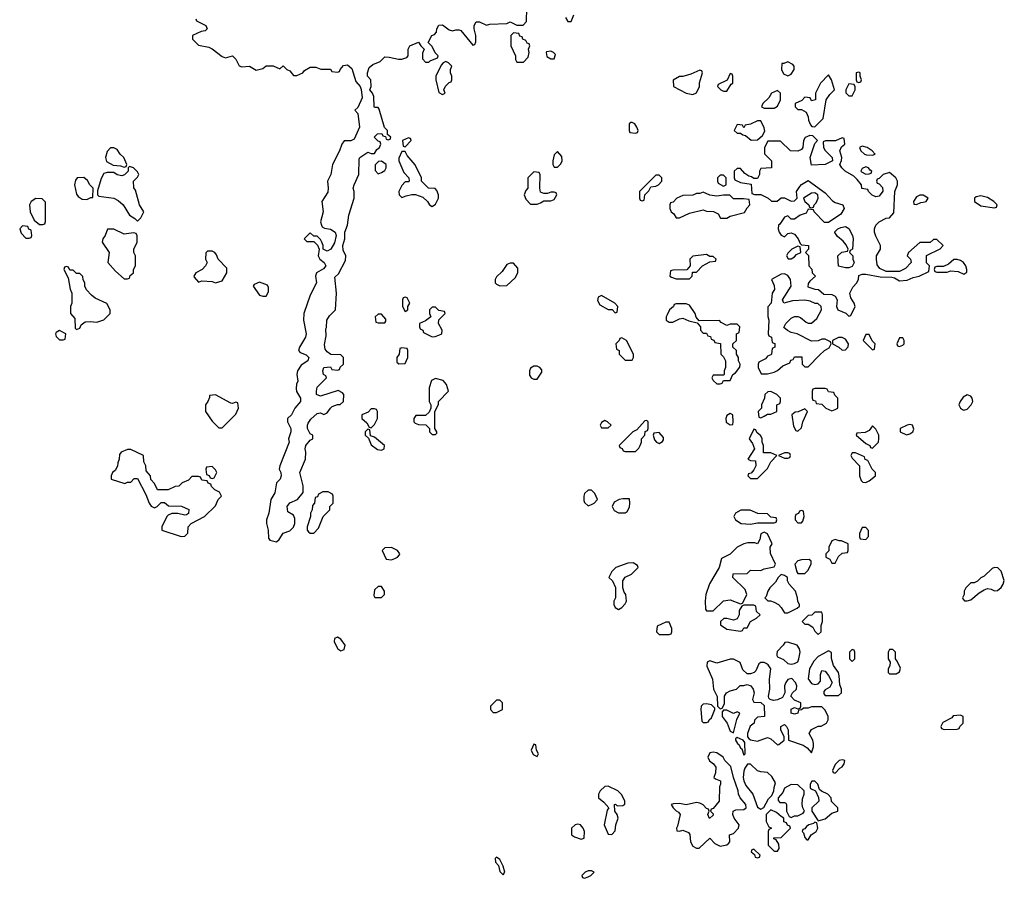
# Model space of a CAD drawing. Header units: inches. Extents: x 2554595 to 2793962, y 331849 to 426146.
# Tile 41 of 45: x 2651714 to 2657528, y 388674 to 393744. Entities that reach past the tile are written whole.
import ezdxf

# ---------------------------------------------------------------- set-up
doc = ezdxf.new("R2010")
doc.units = ezdxf.units.IN
doc.header["$MEASUREMENT"] = 0
doc.layers.add('C6358', color=7, linetype='Continuous')
doc.layers.add('C6359', color=7, linetype='Continuous')

msp = doc.modelspace()

# ---------------------------------------------------------------- linework, layer by layer
at = {"layer": 'C6358', "color": 5, "elevation": 20}
for points in [[(2656185.4, 390000), (2656184.7, 389990), (2656190, 389982), (2656225.4, 389965.4), (2656250, 389942), (2656270, 389938), (2656290, 389942), (2656308.4, 389951.6), (2656315.3, 389970), (2656320.3, 390000)], [(2656458.2, 390000), (2656430, 389984), (2656403.4, 389956.6), (2656378.8, 389910), (2656371, 389851), (2656390, 389824.7), (2656410, 389818), (2656430, 389822), (2656442, 389838), (2656442, 389878), (2656450, 389902), (2656470, 389898), (2656490, 389872), (2656512, 389830), (2656498, 389802), (2656470, 389786), (2656463.6, 389776.4), (2656463.6, 389763.6), (2656470, 389754), (2656550, 389754), (2656566, 389770), (2656566, 389790), (2656556.4, 389816.4), (2656554, 389870), (2656548.7, 389890), (2656519, 389930), (2656508.4, 389971.6), (2656507.6, 390000)], [(2656614, 390000), (2656614, 389970), (2656630, 389954), (2656646, 389970), (2656646, 390000)], [(2656842, 390000), (2656842, 389970), (2656854, 389950), (2656851.6, 389928.4), (2656842, 389910), (2656842, 389890), (2656850, 389882), (2656890, 389882), (2656910, 389894), (2656914.6, 389914.6), (2656896.4, 389956.4), (2656886, 389970), (2656886, 390000)]]:
    msp.add_lwpolyline(points, dxfattribs=at)
for points in [[(2655930, 389968), (2655910, 389968), (2655830, 389944), (2655790, 389958), (2655774, 389950), (2655772.7, 389927.3), (2655804.7, 389850), (2655812, 389790), (2655832.7, 389747.3), (2655834, 389690), (2655850, 389674), (2655862, 389678), (2655876.4, 389703.6), (2655875.3, 389750), (2655888, 389770), (2655910, 389781), (2655946, 389790), (2655968, 389812), (2655990, 389812), (2656010, 389818), (2656032, 389810), (2656044.7, 389790), (2656051.3, 389770), (2656042, 389730), (2656050, 389714), (2656091.3, 389711.3), (2656110, 389694), (2656112, 389630), (2656070, 389626), (2656052.7, 389607.3), (2656052, 389590), (2656027.3, 389572.7), (2656011.3, 389530), (2656012, 389510), (2656019.6, 389499.6), (2656030, 389492), (2656070, 389484.7), (2656130, 389504.7), (2656150, 389498), (2656190, 389462), (2656196.4, 389463.6), (2656228, 389490), (2656228, 389510), (2656208.7, 389550), (2656208.7, 389570), (2656230, 389582), (2656242, 389570), (2656251.3, 389550), (2656254, 389490), (2656339.8, 389459.8), (2656364.7, 389444.7), (2656390, 389414), (2656402, 389450), (2656402, 389470), (2656398, 389490), (2656375.3, 389530), (2656390, 389552), (2656430, 389572), (2656447.3, 389572.7), (2656478, 389590), (2656488, 389610), (2656488, 389630), (2656470, 389666), (2656450, 389686), (2656390, 389686), (2656370, 389678), (2656342, 389678), (2656331.6, 389668.4), (2656314, 389666), (2656310, 389648.7), (2656290, 389644), (2656268.9, 389648.9), (2656270, 389672), (2656290, 389682), (2656310, 389674), (2656322, 389678), (2656326, 389690), (2656326, 389710), (2656290, 389726), (2656268, 389750), (2656278, 389770), (2656302, 389790), (2656304, 389810), (2656295.3, 389830), (2656272.9, 389852.9), (2656250, 389848), (2656238, 389830), (2656231.3, 389810), (2656232, 389770), (2656218, 389742), (2656190, 389728.7), (2656164.7, 389724.7), (2656146, 389730), (2656138, 389738), (2656135.3, 389750), (2656144, 389790), (2656142, 389850), (2656148.7, 389910), (2656134.6, 389934.6), (2656123.1, 389943.1), (2656110, 389948.7), (2656090, 389948.7), (2656079.6, 389940.4), (2656061, 389899), (2656052, 389890), (2656030, 389882), (2656010, 389882), (2655984.7, 389904.7), (2655968.4, 389948.4)], [(2654550, 389726), (2654530, 389726), (2654494, 389690), (2654494, 389670), (2654510, 389654), (2654530, 389654), (2654550, 389662), (2654566, 389670), (2654566, 389710)], [(2655770, 389704), (2655750, 389702), (2655743.5, 389696.5), (2655738, 389690), (2655736, 389670), (2655742, 389602), (2655750, 389594), (2655770, 389594), (2655782, 389598), (2655786, 389610), (2655799, 389621), (2655818, 389670), (2655818, 389678), (2655799, 389699)], [(2655890, 389666), (2655870, 389666), (2655862, 389658), (2655862, 389630), (2655891, 389591), (2655910, 389542), (2655930, 389534), (2655948.7, 389611.3), (2655966, 389650), (2655950, 389658), (2655930, 389648)], [(2657270, 389638), (2657226.4, 389633.6), (2657218, 389622), (2657165.4, 389594.6), (2657154, 389570), (2657158, 389558), (2657172.7, 389552.7), (2657250, 389554), (2657262, 389558), (2657266, 389570), (2657286, 389590), (2657286, 389630)], [(2654750, 389466), (2654734, 389430), (2654745.4, 389405.4), (2654770, 389394), (2654778, 389410), (2654766, 389430), (2654762, 389462)], [(2655950, 389506), (2655942, 389498), (2655942, 389490), (2655952, 389470), (2655962, 389462), (2655970, 389442), (2655978, 389438), (2655990, 389402), (2655998, 389410), (2655995.3, 389475.3), (2655986, 389490)], [(2655810, 389419), (2655790, 389415.3), (2655778, 389390), (2655786.8, 389366.8), (2655812, 389350), (2655824.7, 389330), (2655823.6, 389296.4), (2655814, 389270), (2655822, 389262), (2655852, 389250), (2655852, 389230), (2655846, 389214), (2655844.7, 389130), (2655810, 389086), (2655798, 389082), (2655794, 389070), (2655810, 389054), (2655810, 389046), (2655787.3, 389027.3), (2655778, 389050), (2655786, 389070), (2655782, 389082), (2655770, 389086), (2655750, 389108), (2655730, 389118), (2655710, 389122), (2655650, 389108), (2655610, 389115.3), (2655574.6, 389114.6), (2655562, 389110), (2655572, 389090), (2655590, 389072), (2655604.7, 389064.7), (2655614, 389050), (2655598.8, 388981.2), (2655592, 388970), (2655594, 388954), (2655610, 388952), (2655630, 388958), (2655663.6, 388943.6), (2655672, 388932), (2655676, 388890), (2655690, 388864.7), (2655710, 388852), (2655727.3, 388852.7), (2655790, 388912), (2655819.6, 388879.6), (2655850, 388864.7), (2655890, 388872), (2655900.4, 388879.6), (2655908, 388890), (2655906, 388930), (2655930, 388938), (2655958, 388970), (2655962, 388990), (2655932.7, 389030), (2655925.2, 389050), (2655928, 389070), (2655942.5, 389077.5), (2655990, 389080.7), (2656004, 389090), (2656001.2, 389110), (2655969, 389150), (2655959, 389170), (2655957.2, 389190), (2655929.2, 389269.2), (2655913.6, 389333.6), (2655878, 389370), (2655868, 389390), (2655830, 389414)], [(2656030, 389348), (2656012.7, 389347.3), (2655996, 389324), (2655990, 389306), (2655986.8, 389270), (2655990.7, 389250), (2656002, 389222), (2656042.8, 389170), (2656070, 389094), (2656090, 389082), (2656108.4, 389091.6), (2656136.4, 389143.6), (2656156.4, 389163.6), (2656168, 389190), (2656168.9, 389211.1), (2656178, 389238), (2656154.6, 389274.6), (2656130, 389298), (2656090, 389302), (2656070, 389309)], [(2656570, 389374), (2656554, 389370), (2656530, 389346), (2656514, 389310), (2656518, 389298), (2656530, 389294), (2656556.4, 389323.6), (2656570, 389332), (2656582, 389350), (2656586, 389370)], [(2655190, 389218), (2655170, 389215.3), (2655142, 389190), (2655132, 389170), (2655132, 389150), (2655163.6, 389123.6), (2655194, 389090), (2655183.6, 389076.4), (2655164.7, 388990), (2655190, 388934), (2655210, 388932), (2655230, 388954), (2655235.3, 388990), (2655248, 389030), (2655242, 389050), (2655228, 389070), (2655226, 389110), (2655231.6, 389111.6), (2655242, 389102), (2655276.4, 389103.6), (2655287.3, 389112.7), (2655288, 389130), (2655270, 389166), (2655246, 389190)], [(2656270, 389228), (2656230, 389206), (2656219.8, 389180.2), (2656192, 389150), (2656192.7, 389132.7), (2656202, 389122), (2656230, 389122), (2656238, 389118), (2656242, 389110), (2656242, 389070), (2656258, 389038), (2656270, 389034), (2656290, 389042), (2656310, 389042), (2656340.4, 389059.6), (2656348, 389070), (2656338, 389090), (2656335.3, 389110), (2656336.4, 389143.6), (2656346, 389170), (2656346, 389190), (2656310, 389226)], [(2656410, 389248), (2656392.7, 389247.3), (2656382, 389230), (2656382, 389210), (2656384.7, 389204.7), (2656414, 389190), (2656431.6, 389151.6), (2656434, 389130), (2656392, 389090), (2656392, 389070), (2656430, 389014), (2656470, 389024.7), (2656510, 389058), (2656546, 389070), (2656546, 389090), (2656507.3, 389127.3), (2656506, 389150), (2656486, 389170), (2656448, 389188), (2656438, 389198), (2656428, 389230)], [(2656150, 389078), (2656122, 389050), (2656122, 389010), (2656138, 388978), (2656154, 388970), (2656138, 388962), (2656134, 388950), (2656134, 388870), (2656170, 388834), (2656190, 388834), (2656198, 388850), (2656196.4, 388876.4), (2656182, 388902), (2656167.3, 388907.3), (2656167.3, 388912.7), (2656210, 388914), (2656266, 388970), (2656262, 388982), (2656247.3, 388987.3), (2656242, 389002), (2656227.3, 389007.3), (2656226, 389030), (2656210, 389038), (2656183.1, 389063.1)], [(2655010, 388994), (2654994, 388990), (2654972, 388970), (2654972, 388930), (2654990, 388918), (2655030, 388904.7), (2655048, 388912), (2655048.7, 388950), (2655042, 388970), (2655026, 388990)], [(2656410, 389006), (2656402, 388998), (2656374, 388990), (2656359.6, 388980.4), (2656350, 388966), (2656338, 388962), (2656334, 388950), (2656342, 388942), (2656350, 388914), (2656362, 388902), (2656370, 388902), (2656388.7, 388931.3), (2656418, 388950), (2656428, 388970), (2656422, 389002)], [(2656050, 388846), (2656038, 388842), (2656034, 388830), (2656054, 388814), (2656058, 388798), (2656070, 388794), (2656082, 388798), (2656086, 388810)], [(2654530, 388798), (2654522, 388790), (2654524.7, 388770), (2654542, 388750), (2654550, 388714), (2654570, 388694), (2654578, 388710), (2654570, 388746), (2654550, 388786)], [(2655090, 388718), (2655070, 388718), (2655054, 388710), (2655034, 388690), (2655038, 388678), (2655050, 388674), (2655070, 388682), (2655086, 388690), (2655106, 388710)]]:
    msp.add_lwpolyline(points, close=True, dxfattribs=at)
at = {"layer": 'C6359', "color": 5, "elevation": 20}
for points in [[(2652754, 393750), (2652758, 393738), (2652814, 393710), (2652822, 393690), (2652810, 393678), (2652785.4, 393674.6), (2652734, 393650), (2652734, 393630), (2652770, 393594), (2652830, 393582), (2652850, 393572), (2652910, 393526), (2652930, 393518), (2652970, 393531.3), (2652990.6, 393510.6), (2653010, 393472), (2653025.4, 393465.4), (2653070.7, 393470.7), (2653110, 393446), (2653150, 393456), (2653170, 393471), (2653210.8, 393470.8), (2653250, 393454), (2653270, 393471.3), (2653291, 393451), (2653310, 393442), (2653330, 393414), (2653350, 393414), (2653386, 393430), (2653396.4, 393443.6), (2653430, 393464.7), (2653463.6, 393463.6), (2653491.6, 393451.6), (2653550, 393451.3), (2653558, 393438), (2653590, 393434), (2653602, 393438), (2653606, 393450), (2653626.3, 393473.7), (2653650, 393478), (2653675.3, 393455.3), (2653699.8, 393379.8), (2653724.7, 393350), (2653731.1, 393331.1), (2653736.9, 393283.1), (2653710, 393226), (2653694, 393210), (2653711.1, 393191.1), (2653721, 393110), (2653690, 393038), (2653670, 393028), (2653630, 393028.7), (2653616, 393010), (2653603, 392970), (2653560.7, 392890), (2653550.8, 392830), (2653531.3, 392790), (2653536, 392750), (2653533.7, 392726.3), (2653498, 392670), (2653506, 392610), (2653491, 392550), (2653496, 392530), (2653500.7, 392520.7), (2653513.7, 392513.7), (2653550, 392506.4), (2653577.3, 392490), (2653583, 392470), (2653573.4, 392426.6), (2653552, 392390), (2653530, 392378), (2653506, 392390), (2653506, 392410), (2653498, 392430), (2653490, 392446), (2653470, 392466), (2653450, 392466), (2653430, 392486), (2653394, 392450), (2653410, 392434), (2653450, 392434), (2653472.7, 392412.7), (2653482, 392390), (2653476, 392350), (2653486, 392330), (2653511.3, 392310), (2653521, 392290), (2653507.1, 392272.9), (2653466.8, 392250), (2653460.7, 392230), (2653466, 392190), (2653430, 392118), (2653392.4, 392010), (2653390.4, 391970), (2653406, 391890), (2653401, 391870), (2653366, 391810), (2653361, 391790), (2653370, 391778), (2653404.9, 391764.9), (2653421, 391750), (2653416, 391730), (2653376.4, 391703.6), (2653355.5, 391670), (2653350.7, 391650), (2653357.3, 391610), (2653348.1, 391591.9), (2653345.8, 391565.8), (2653348.3, 391548.3), (2653371.3, 391510), (2653371.3, 391490), (2653338.8, 391450), (2653318.8, 391410), (2653296, 391390), (2653294.8, 391370), (2653316, 391330), (2653316, 391310), (2653301, 391270), (2653306, 391250), (2653250.8, 391110), (2653246, 391090), (2653256, 391070), (2653258, 391050), (2653251.3, 391030), (2653231.3, 391010), (2653221, 390950), (2653197.3, 390910), (2653184.9, 390830), (2653170.7, 390790), (2653170.8, 390770), (2653181, 390730), (2653183.5, 390683.5), (2653192, 390670), (2653230, 390661), (2653246, 390674), (2653270, 390712), (2653310, 390724.9), (2653331.5, 390748.5), (2653338, 390770), (2653338, 390798), (2653330, 390818), (2653298, 390838), (2653294, 390870), (2653309.5, 390890.5), (2653355.3, 390910), (2653387.3, 390952.7), (2653388.9, 390991.1), (2653368.7, 391070), (2653401.2, 391150), (2653404, 391190), (2653399, 391210), (2653404, 391230), (2653430, 391262), (2653446, 391270), (2653446, 391290), (2653430, 391298), (2653414, 391330), (2653412.7, 391350), (2653417.5, 391362.5), (2653434.2, 391385.8), (2653470, 391418), (2653490, 391422), (2653510, 391412), (2653530, 391422), (2653548.9, 391451.1), (2653560.2, 391459.8), (2653590, 391472), (2653607.3, 391472.7), (2653626, 391490), (2653628, 391530), (2653620.4, 391540.4), (2653594.6, 391554.6), (2653490, 391522), (2653466, 391530), (2653466, 391550), (2653470, 391574), (2653526, 391630), (2653522, 391642), (2653508.9, 391648.9), (2653504, 391670), (2653509.5, 391690.5), (2653550, 391694), (2653558, 391678), (2653590, 391674), (2653602, 391678), (2653607.3, 391692.7), (2653626, 391710), (2653626, 391750), (2653610, 391766), (2653552, 391768), (2653530, 391782), (2653518, 391798), (2653514.6, 391825.4), (2653523.1, 391876.9), (2653522, 391918), (2653526, 391926), (2653528, 391970), (2653544, 391996), (2653578, 392030), (2653585.2, 392130), (2653575.3, 392224.7), (2653596.2, 392243.8), (2653638, 392322), (2653639.3, 392350), (2653624.1, 392384.1), (2653622.7, 392410), (2653633.2, 392450), (2653634, 392490), (2653649.4, 392530.6), (2653657, 392590), (2653689, 392690), (2653689, 392730), (2653684, 392750), (2653689, 392770), (2653717.2, 392830), (2653719, 392921), (2653722, 392930), (2653770, 392962), (2653790, 392954), (2653810, 392954), (2653823.1, 392976.9), (2653838, 392990), (2653846, 393010), (2653842, 393022), (2653830, 393026), (2653808, 393050), (2653826, 393070), (2653852.7, 393072.7), (2653858, 393058), (2653874, 393054), (2653878, 393038), (2653890, 393034), (2653902, 393038), (2653906, 393050), (2653886, 393066), (2653886, 393090), (2653868, 393108), (2653836.4, 393216.4), (2653830, 393226), (2653810, 393226), (2653808, 393230), (2653806, 393290), (2653798, 393310), (2653782, 393330), (2653788.7, 393350), (2653788, 393390), (2653768.4, 393411.6), (2653768, 393430), (2653778, 393462), (2653800.2, 393479.8), (2653843.1, 393496.9), (2653870, 393524.7), (2653896.4, 393523.6), (2653950, 393511.3), (2653971.6, 393511.6), (2653999.3, 393520.7), (2654008.7, 393530), (2654008.7, 393570), (2654018, 393590), (2654070, 393612), (2654082, 393590), (2654102, 393570), (2654092.7, 393547.3), (2654092.7, 393512.7), (2654110, 393494), (2654130, 393494), (2654138, 393502), (2654182, 393518), (2654186, 393530), (2654168.4, 393548.4), (2654150, 393586), (2654126, 393610), (2654148, 393650), (2654163.1, 393656.9), (2654175.3, 393670), (2654178, 393690), (2654190, 393712), (2654210, 393714), (2654250, 393684.7), (2654270, 393678), (2654290, 393684.7), (2654310, 393684.7), (2654319.8, 393679.8), (2654390, 393594), (2654402, 393598), (2654407.3, 393612.7), (2654408, 393650), (2654398, 393690), (2654398, 393710), (2654410, 393731.3), (2654430, 393732), (2654470, 393712), (2654490, 393718), (2654590, 393722), (2654610, 393732), (2654650, 393712), (2654687.3, 393712.7), (2654707.3, 393732.7), (2654708.7, 393811.3)], [(2654938, 393758), (2654950, 393734), (2654970, 393734), (2654987.3, 393772.7)], [(2656320.3, 390000), (2656322, 390010), (2656318, 390030), (2656306, 390050), (2656250, 390068), (2656232.7, 390067.3), (2656222, 390050), (2656186.4, 390013.6), (2656185.4, 390000)], [(2656507.6, 390000), (2656507.3, 390007.3), (2656490, 390018), (2656458.2, 390000)], [(2656646, 390000), (2656646, 390010), (2656642, 390022), (2656630, 390026), (2656614, 390010), (2656614, 390000)], [(2656886, 390000), (2656886, 390010), (2656870, 390026), (2656850, 390026), (2656842, 390010), (2656842, 390000)]]:
    msp.add_lwpolyline(points, dxfattribs=at)
for points in [[(2654630, 393666), (2654614, 393650), (2654614, 393590), (2654642, 393530), (2654642, 393510), (2654650, 393494), (2654690, 393494), (2654716.4, 393523.6), (2654722, 393550), (2654718, 393570), (2654726, 393590), (2654722, 393602), (2654710, 393606), (2654702, 393622), (2654686, 393630), (2654682, 393642), (2654667.3, 393647.3), (2654662, 393662)], [(2654850, 393558), (2654824.7, 393555.3), (2654822, 393550), (2654827.1, 393527.1), (2654850, 393514), (2654870, 393514), (2654878, 393538), (2654866, 393550)], [(2654230, 393498), (2654214, 393490), (2654203.6, 393476.4), (2654172, 393410), (2654172, 393390), (2654190, 393314), (2654210, 393302), (2654226, 393310), (2654218, 393330), (2654228.4, 393351.6), (2654250, 393374), (2654262, 393378), (2654266, 393390), (2654266, 393410), (2654258, 393430), (2654258, 393450), (2654266, 393470), (2654246, 393490)], [(2656250, 393495.3), (2656226, 393486), (2656214, 393486), (2656212, 393450), (2656225.4, 393425.4), (2656250, 393412), (2656270, 393422), (2656288, 393450), (2656288, 393470), (2656280.4, 393480.4)], [(2655730, 393446), (2655676.9, 393423.1), (2655630, 393408.7), (2655610, 393408), (2655572.7, 393387.3), (2655574, 393350), (2655650, 393311.3), (2655690, 393302), (2655710, 393312), (2655728.7, 393350), (2655728.9, 393371.1), (2655746, 393430), (2655742, 393442)], [(2655910, 393426), (2655892.7, 393387.3), (2655838, 393362), (2655834, 393350), (2655854, 393330), (2655870, 393322), (2655890, 393322), (2655916.4, 393363.6), (2655926, 393370), (2655926, 393410), (2655922, 393422)], [(2656490, 393418), (2656442, 393370), (2656414, 393310), (2656414, 393270), (2656390, 393266), (2656382, 393282), (2656350, 393286), (2656332.7, 393267.3), (2656294, 393250), (2656294, 393230), (2656310, 393214), (2656330, 393214), (2656358, 393198), (2656371.1, 393171.1), (2656372, 393150), (2656383.6, 393123.6), (2656392.7, 393112.7), (2656410, 393112), (2656459, 393161), (2656477.2, 393270), (2656497.2, 393302.8), (2656526, 393330), (2656508.7, 393390)], [(2656670, 393435.3), (2656654, 393430), (2656654, 393390), (2656658, 393378), (2656670, 393374), (2656682, 393378), (2656686, 393390), (2656678, 393410), (2656678, 393430)], [(2656610, 393366), (2656592, 393330), (2656592.7, 393312.7), (2656610, 393294), (2656630, 393294), (2656648, 393330), (2656647.3, 393347.3), (2656642, 393362)], [(2656190, 393326), (2656154, 393310), (2656136.9, 393283.1), (2656102, 393250), (2656094, 393230), (2656110, 393222), (2656170, 393222), (2656190, 393234), (2656206, 393270), (2656206, 393310)], [(2655330, 393138), (2655323.6, 393136.4), (2655314, 393130), (2655314, 393090), (2655318, 393078), (2655350, 393074), (2655362, 393078), (2655366, 393090), (2655358, 393110), (2655346, 393130)], [(2656090, 393146), (2656070, 393146), (2656030, 393128), (2655998, 393122), (2655990, 393106), (2655982, 393122), (2655950, 393126), (2655934, 393090), (2655950, 393074), (2655970, 393074), (2655983.6, 393063.6), (2655999.6, 393059.6), (2656032.7, 393032.7), (2656070, 393034), (2656100.4, 393059.6), (2656114, 393086), (2656110, 393106)], [(2656379.6, 393060.4), (2656351.6, 393048.4), (2656342, 393030), (2656338, 392990), (2656330, 392978), (2656308.4, 392968.4), (2656266, 392970), (2656207.3, 393027.3), (2656132.7, 393027.3), (2656112, 392990), (2656111.6, 392951.6), (2656154, 392910), (2656154, 392870), (2656090, 392866), (2656082, 392850), (2656082, 392830), (2656070, 392806), (2656050, 392806), (2656036.4, 392816.4), (2656020.4, 392820.4), (2655996.4, 392836.4), (2655970, 392866), (2655950, 392866), (2655934, 392850), (2655934, 392810), (2655938, 392798), (2655970, 392782), (2656032.7, 392772.7), (2656038, 392718), (2656052.7, 392712.7), (2656090, 392712), (2656134, 392690), (2656152.7, 392672.7), (2656170, 392672), (2656187.3, 392672.7), (2656210, 392692), (2656230, 392691.3), (2656270, 392672), (2656290, 392674), (2656306, 392690), (2656302, 392730), (2656320.2, 392759.8), (2656330, 392771.3), (2656370, 392794), (2656470, 392722), (2656514.4, 392674.4), (2656530, 392664.7), (2656574, 392650), (2656582, 392630), (2656563.6, 392596.4), (2656490, 392546), (2656467.3, 392547.3), (2656406, 392610), (2656402, 392622), (2656370, 392626), (2656358, 392602), (2656322, 392590), (2656290, 392566), (2656270, 392566), (2656250, 392586), (2656230, 392578), (2656203.6, 392536.4), (2656194, 392530), (2656192, 392510), (2656198, 392490), (2656210, 392472), (2656230, 392462), (2656250, 392482), (2656270, 392484.7), (2656290, 392478), (2656311.3, 392450), (2656322, 392422), (2656330, 392414), (2656372, 392410), (2656371.6, 392388.4), (2656354, 392370), (2656371.6, 392351.6), (2656374, 392290), (2656391.6, 392271.6), (2656394, 392250), (2656414, 392230), (2656379.6, 392200.4), (2656370, 392186), (2656367.3, 392167.3), (2656410, 392152), (2656431.6, 392151.6), (2656463.6, 392123.6), (2656510, 392122), (2656530, 392112), (2656542, 392090), (2656538, 392050), (2656544.7, 392030), (2656591.6, 392011.6), (2656610, 391994), (2656622, 391998), (2656648, 392050), (2656642, 392070), (2656622, 392102), (2656615.3, 392130), (2656634.6, 392165.4), (2656658, 392190), (2656667.3, 392212.7), (2656670, 392234), (2656690, 392242), (2656710, 392242), (2656794.6, 392225.4), (2656863.6, 392223.6), (2656879.6, 392219.6), (2656910, 392202), (2656954.6, 392205.4), (2656990, 392222), (2657026, 392230), (2657082, 392258), (2657086, 392290), (2657068.4, 392308.4), (2657068.9, 392351.1), (2657150, 392392), (2657168, 392410), (2657130, 392446), (2657110, 392446), (2657090, 392428), (2657030, 392428), (2656962, 392370), (2656954, 392350), (2656974, 392330), (2656978, 392310), (2656945.4, 392274.6), (2656910, 392258), (2656830, 392258), (2656794, 392274), (2656777.2, 392297.2), (2656772.7, 392330), (2656774, 392350), (2656798, 392390), (2656798, 392410), (2656770, 392466), (2656762, 392490), (2656762, 392510), (2656769.2, 392530.8), (2656788.9, 392551.1), (2656830, 392572), (2656850, 392574), (2656876.4, 392603.6), (2656882, 392730), (2656898, 392770), (2656898, 392790), (2656888, 392810), (2656850, 392842), (2656814, 392830), (2656790, 392806), (2656778, 392802), (2656774, 392790), (2656778, 392778), (2656790, 392774), (2656810, 392754), (2656811.6, 392731.6), (2656790, 392702), (2656770, 392698), (2656748.9, 392708.9), (2656726, 392730), (2656722, 392742), (2656687.3, 392747.3), (2656686, 392770), (2656660.4, 392800.4), (2656640.4, 392820.4), (2656588, 392850), (2656568, 392870), (2656558, 392890), (2656567.3, 392912.7), (2656568, 392930), (2656558, 392970), (2656567.3, 392992.7), (2656586, 393010), (2656582, 393042), (2656570, 393046), (2656532, 393028), (2656471.6, 393028.4), (2656458, 393022), (2656461, 392990), (2656470, 392972), (2656511.3, 392931.3), (2656514, 392910), (2656470, 392889), (2656390, 392886), (2656381.2, 392930), (2656410, 393014), (2656426, 393030), (2656398, 393058)], [(2654010, 393046), (2653974, 393030), (2653978, 392998), (2653990, 392994), (2654026, 393030), (2654022, 393042)], [(2656690, 392998), (2656674, 392990), (2656682, 392970), (2656702, 392950), (2656714.6, 392945.4), (2656750, 392944.7), (2656766, 392950), (2656748, 392970), (2656718, 392990)], [(2652270, 392988), (2652250, 392988), (2652230, 392966), (2652221, 392930), (2652227.3, 392907.3), (2652265.4, 392885.4), (2652310, 392882), (2652330, 392874), (2652342, 392878), (2652346, 392890), (2652328, 392930), (2652308, 392950), (2652290, 392978)], [(2653990, 392966), (2653970, 392966), (2653952.7, 392927.3), (2653952, 392910), (2653982, 392842), (2654012, 392810), (2654014, 392790), (2654010, 392786), (2653990, 392786), (2653970, 392766), (2653952, 392730), (2653954, 392710), (2653970, 392694), (2653995.3, 392704.7), (2654030, 392712), (2654051.6, 392711.6), (2654095.3, 392695.3), (2654122, 392670), (2654134, 392650), (2654150, 392642), (2654170, 392654), (2654188, 392690), (2654188, 392710), (2654176.4, 392736.4), (2654167.3, 392747.3), (2654128.4, 392748.4), (2654086, 392790), (2654086, 392810), (2654050, 392888), (2654003.1, 392943.1)], [(2654890, 392966), (2654870, 392946), (2654862, 392910), (2654862, 392890), (2654870, 392874), (2654890, 392874), (2654910, 392894), (2654918, 392910), (2654916.4, 392936.4)], [(2653850, 392908), (2653832.7, 392907.3), (2653812.7, 392887.3), (2653812.7, 392852.7), (2653830, 392834), (2653850, 392842), (2653870, 392854), (2653878, 392870), (2653878, 392890)], [(2652362, 392878), (2652354, 392870), (2652354, 392850), (2652332.7, 392827.3), (2652318, 392822), (2652290, 392828.7), (2652270, 392842), (2652230, 392842), (2652210, 392835.3), (2652194.4, 392805.6), (2652172.7, 392732.7), (2652174, 392710), (2652182, 392702), (2652270, 392690.7), (2652295.9, 392675.9), (2652324.7, 392650), (2652362, 392590), (2652394, 392570), (2652410, 392554), (2652430, 392574), (2652448, 392610), (2652422, 392650), (2652397.2, 392737.2), (2652388, 392752), (2652386, 392790), (2652410, 392814), (2652418, 392830), (2652410, 392846), (2652386, 392870)], [(2654750, 392846), (2654714, 392810), (2654714, 392750), (2654703.6, 392736.4), (2654694, 392710), (2654703.6, 392683.6), (2654730, 392654), (2654770, 392654), (2654790, 392662), (2654810, 392674), (2654850, 392674), (2654870, 392682), (2654886, 392710), (2654882, 392722), (2654870, 392726), (2654850, 392726), (2654830, 392718), (2654810, 392718), (2654790, 392726), (2654786, 392750), (2654787.3, 392827.3), (2654782, 392842)], [(2655490, 392826), (2655470, 392826), (2655374, 392730), (2655374, 392690), (2655378, 392678), (2655390, 392674), (2655402, 392678), (2655406, 392710), (2655430, 392734), (2655442, 392758), (2655470, 392762), (2655486, 392770), (2655506, 392790), (2655506, 392810)], [(2655870, 392826), (2655850, 392826), (2655834, 392810), (2655834, 392790), (2655838, 392778), (2655870, 392762), (2655886, 392770), (2655886, 392810)], [(2656710, 392875.3), (2656690, 392866), (2656682, 392850), (2656685.4, 392845.4), (2656710, 392832), (2656730, 392834), (2656742, 392838), (2656746, 392850), (2656735.3, 392855.3), (2656726, 392870)], [(2652093.2, 392813.2), (2652054, 392810), (2652043.6, 392796.4), (2652038, 392770), (2652050, 392714), (2652059.6, 392699.6), (2652083.6, 392683.6), (2652110, 392682), (2652134, 392694), (2652146, 392694), (2652148, 392750), (2652128, 392770), (2652114.6, 392794.6)], [(2655750, 392726), (2655730, 392718), (2655710, 392718), (2655690, 392708), (2655630, 392706), (2655594, 392690), (2655572.7, 392667.3), (2655558, 392662), (2655554, 392650), (2655554, 392630), (2655562, 392610), (2655576.9, 392596.9), (2655590, 392574), (2655610, 392574), (2655670, 392602), (2655750, 392622), (2655770, 392614), (2655811.6, 392611.6), (2655838, 392598), (2655852.7, 392572.7), (2655890, 392572), (2655910, 392584.7), (2655994.6, 392605.4), (2656010, 392634), (2656026, 392650), (2656022, 392682), (2655987.3, 392687.3), (2655930, 392686), (2655907.3, 392707.3), (2655870, 392708), (2655830, 392702), (2655790, 392708)], [(2656410, 392722), (2656390, 392719), (2656342, 392690), (2656351.3, 392670), (2656374, 392650), (2656378, 392638), (2656390, 392634), (2656402, 392638), (2656406, 392650), (2656418, 392662), (2656428.7, 392690), (2656428, 392710)], [(2657050, 392708), (2657030, 392708), (2657010, 392698), (2656992, 392670), (2656994, 392654), (2657010, 392652), (2657035.3, 392664.7), (2657050, 392666), (2657066, 392670), (2657078, 392690)], [(2651810, 392688), (2651782, 392670), (2651772, 392650), (2651776, 392610), (2651799.6, 392559.6), (2651830, 392534), (2651850, 392534), (2651862, 392538), (2651867.3, 392552.7), (2651867.3, 392667.3), (2651847.3, 392687.3)], [(2657390, 392704), (2657362.8, 392697.2), (2657352, 392690), (2657352, 392670), (2657390, 392646), (2657470, 392634), (2657482, 392638), (2657486, 392650), (2657466, 392670), (2657430, 392694)], [(2651730, 392526), (2651714, 392510), (2651723.6, 392483.6), (2651750, 392454), (2651770, 392454), (2651782, 392458), (2651786, 392470), (2651782, 392502), (2651767.3, 392507.3), (2651762, 392522)], [(2652270, 392508), (2652232.7, 392507.3), (2652218, 392470), (2652204.7, 392450), (2652202, 392430), (2652242, 392370), (2652234, 392310), (2652279.6, 392259.6), (2652330, 392214), (2652350, 392214), (2652362, 392218), (2652367.3, 392232.7), (2652386, 392250), (2652386, 392270), (2652398, 392290), (2652398, 392350), (2652388, 392370), (2652388, 392390), (2652408, 392430), (2652407.3, 392467.3), (2652402, 392482), (2652386, 392486), (2652330, 392478)], [(2656590, 392278), (2656548.4, 392288.4), (2656546, 392350), (2656568.7, 392371.3), (2656602, 392378), (2656606, 392390), (2656594.6, 392414.6), (2656576.5, 392436.5), (2656543.1, 392463.1), (2656528.4, 392488.4), (2656528.4, 392491.6), (2656546, 392510), (2656563.1, 392516.9), (2656590, 392522), (2656610, 392512), (2656631.1, 392468.9), (2656636, 392450), (2656631.3, 392388.7), (2656618, 392382), (2656614, 392370), (2656634, 392350), (2656634, 392330), (2656642, 392310), (2656630, 392286), (2656610, 392278)], [(2652850, 392378), (2652823.6, 392376.4), (2652812.7, 392367.3), (2652812, 392330), (2652822, 392310), (2652812, 392290), (2652790.9, 392269.1), (2652754, 392250), (2652742, 392230), (2652743.6, 392223.6), (2652770, 392194), (2652790, 392202), (2652850, 392198), (2652870, 392191.3), (2652910, 392202), (2652938, 392250), (2652936.4, 392276.4), (2652886, 392330), (2652876.4, 392356.4), (2652866, 392370)], [(2655770, 392358), (2655690, 392348), (2655672, 392330), (2655674, 392290), (2655652.7, 392267.3), (2655570, 392266), (2655558, 392262), (2655554, 392230), (2655563.6, 392223.6), (2655590, 392214), (2655670, 392214), (2655686, 392230), (2655687.3, 392252.7), (2655710, 392254), (2655746, 392290), (2655790, 392314), (2655822, 392318), (2655826, 392330), (2655810, 392346), (2655790, 392346)], [(2656310, 392406), (2656274, 392390), (2656250, 392366), (2656242, 392350), (2656252.7, 392332.7), (2656270, 392332), (2656290, 392344.7), (2656302, 392358), (2656326, 392370), (2656322, 392402)], [(2654630, 392306), (2654610, 392306), (2654590, 392298), (2654563.6, 392256.4), (2654530, 392226), (2654522, 392210), (2654522, 392190), (2654530, 392182), (2654550, 392172), (2654590, 392174), (2654640.4, 392219.6), (2654655.3, 392250), (2654656.4, 392276.4)], [(2657250, 392328), (2657230, 392328), (2657199.8, 392300.2), (2657170, 392286), (2657130, 392286), (2657118, 392282), (2657114, 392270), (2657118, 392258), (2657130, 392254), (2657190, 392254), (2657210, 392262), (2657256.9, 392256.9), (2657290, 392242), (2657307.3, 392252.7), (2657308, 392270), (2657302, 392290), (2657288, 392310), (2657270, 392322)], [(2651990, 392286), (2651978, 392282), (2651974, 392270), (2651999.6, 392219.6), (2652012.7, 392152.7), (2652022, 392130), (2652022, 392070), (2652014, 392050), (2652014, 392010), (2652039.6, 391979.6), (2652042, 391922), (2652050, 391914), (2652070, 391922), (2652078, 391942), (2652100.4, 391959.6), (2652130, 391962), (2652170, 391958), (2652210, 391972), (2652248, 392010), (2652248, 392030), (2652228.4, 392068.4), (2652160.2, 392100.2), (2652137.2, 392117.2), (2652108.9, 392148.9), (2652098, 392170), (2652098, 392190), (2652088.4, 392208.4), (2652087.3, 392227.3), (2652070, 392246), (2652050, 392246), (2652030, 392266), (2652010, 392266), (2652002, 392282)], [(2656230, 392244), (2656210, 392242), (2656154, 392210), (2656170, 392174), (2656171, 392150), (2656158, 392130), (2656152, 392070), (2656131.6, 392048.4), (2656131.1, 391991.1), (2656138, 391970), (2656134, 391890), (2656138, 391878), (2656154, 391870), (2656158, 391838), (2656172.7, 391832.7), (2656174, 391810), (2656158, 391802), (2656154, 391770), (2656150, 391766), (2656130, 391758), (2656118, 391742), (2656078, 391722), (2656074, 391710), (2656074, 391690), (2656092.7, 391652.7), (2656130, 391652), (2656170, 391662), (2656190, 391672), (2656220.2, 391699.8), (2656262, 391718), (2656267.3, 391732.7), (2656282, 391738), (2656290, 391754), (2656332.7, 391752.7), (2656334, 391710), (2656350, 391694), (2656370, 391694), (2656436.4, 391763.6), (2656466, 391790), (2656494, 391806), (2656506, 391830), (2656502, 391842), (2656470, 391858), (2656450, 391858), (2656430, 391848), (2656390, 391846), (2656306, 391890), (2656270, 391898), (2656248, 391908), (2656227.3, 391927.3), (2656238, 391950), (2656270, 391982), (2656290, 391992), (2656310, 391992), (2656325.4, 391985.4), (2656358, 391958), (2656370, 391952), (2656390, 391952), (2656420.4, 391979.6), (2656448, 392030), (2656446, 392050), (2656428, 392068), (2656412, 392068), (2656382, 392082), (2656351.1, 392088.9), (2656276.9, 392083.1), (2656226, 392070), (2656218, 392090), (2656269.1, 392170.9), (2656265.2, 392210), (2656250, 392234)], [(2653130, 392194), (2653099.6, 392180.4), (2653092, 392170), (2653130, 392118), (2653150, 392111.3), (2653170, 392112), (2653183.1, 392136.9), (2653183.1, 392163.1), (2653177.2, 392177.2)], [(2653990, 392106), (2653978, 392102), (2653974, 392090), (2653974, 392050), (2653990, 392022), (2654006, 392030), (2654006, 392050), (2654018, 392070), (2654002, 392102)], [(2655150, 392115.3), (2655130, 392106), (2655125.4, 392085.4), (2655139.6, 392059.6), (2655190, 392032), (2655212, 392032), (2655230, 392014), (2655242, 392018), (2655246, 392050), (2655228, 392070)], [(2655650, 392066), (2655590, 392066), (2655578, 392062), (2655574, 392050), (2655552, 392030), (2655538, 392002), (2655532, 391990), (2655532, 391970), (2655550, 391958), (2655570, 391958), (2655610, 391978), (2655630, 391982), (2655666, 391966), (2655714, 391954), (2655734, 391930), (2655734, 391910), (2655750, 391894), (2655770, 391894), (2655778, 391878), (2655792.7, 391872.7), (2655798, 391858), (2655812.7, 391852.7), (2655818, 391838), (2655852.7, 391832.7), (2655854, 391770), (2655870, 391754), (2655882, 391730), (2655882, 391690), (2655874, 391670), (2655874, 391650), (2655870, 391646), (2655810, 391646), (2655802, 391630), (2655810, 391614), (2655830, 391594), (2655850, 391594), (2655862, 391598), (2655870, 391614), (2655910, 391614), (2655926, 391650), (2655940.4, 391659.6), (2655967.3, 391692.7), (2655968, 391710), (2655958, 391730), (2655958, 391750), (2655946, 391770), (2655946, 391790), (2655926, 391810), (2655926, 391830), (2655946, 391850), (2655946, 391890), (2655962, 391898), (2655966, 391930), (2655950, 391946), (2655910, 391946), (2655890, 391938), (2655856.4, 391956.4), (2655847.3, 391967.3), (2655726, 391966), (2655708, 391988), (2655702, 392010), (2655670, 392058)], [(2654170, 392046), (2654150, 392046), (2654134, 392030), (2654134, 392010), (2654142, 391990), (2654110, 391966), (2654074, 391950), (2654074, 391930), (2654078, 391918), (2654094, 391910), (2654098, 391898), (2654150, 391872), (2654167.3, 391872.7), (2654190, 391882), (2654206, 391890), (2654208, 391910), (2654188, 391950), (2654188.4, 391971.6), (2654226, 392010), (2654222, 392022), (2654190, 392026)], [(2653850, 392006), (2653830, 392006), (2653814, 391990), (2653818, 391958), (2653830, 391954), (2653870, 391954), (2653876.4, 391963.6), (2653876.4, 391976.4)], [(2651950, 391908), (2651930, 391898), (2651924.7, 391890), (2651930, 391874), (2651950, 391854), (2651970, 391854), (2651982, 391858), (2651986, 391890)], [(2655270, 391866), (2655258, 391862), (2655254, 391850), (2655234, 391830), (2655238, 391798), (2655254, 391790), (2655254, 391770), (2655290, 391734), (2655330, 391734), (2655338, 391750), (2655338, 391770), (2655298, 391850)], [(2656570, 391868), (2656550, 391868), (2656514, 391850), (2656514, 391830), (2656551.3, 391811.3), (2656570, 391792), (2656590, 391794), (2656607.3, 391812.7), (2656608, 391830), (2656590, 391858)], [(2656730, 391886), (2656710, 391886), (2656694, 391850), (2656750, 391794), (2656762, 391798), (2656766, 391830), (2656747.3, 391847.3)], [(2656930, 391866), (2656910, 391866), (2656894, 391830), (2656898, 391818), (2656910, 391814), (2656930, 391822), (2656938, 391830), (2656938, 391850)], [(2653970, 391806), (2653958, 391802), (2653954, 391770), (2653942, 391750), (2653942, 391722), (2653952.7, 391712.7), (2653990, 391714), (2654006, 391750), (2654006, 391790), (2654002, 391802)], [(2654770, 391698), (2654750, 391698), (2654730, 391686), (2654724.7, 391670), (2654725.4, 391645.4), (2654734, 391630), (2654750, 391622), (2654770, 391622), (2654796.4, 391663.6), (2654796.4, 391676.4), (2654786, 391690)], [(2654170, 391626), (2654146.4, 391613.6), (2654131.3, 391570), (2654132, 391490), (2654142, 391470), (2654142, 391450), (2654132.7, 391427.3), (2654110, 391406), (2654052.7, 391407.3), (2654042, 391390), (2654042, 391370), (2654050, 391362), (2654070, 391354), (2654112.7, 391352.7), (2654134, 391330), (2654134, 391310), (2654150, 391294), (2654170, 391294), (2654178, 391302), (2654178, 391310), (2654166, 391330), (2654166, 391430), (2654187.3, 391472.7), (2654188, 391490), (2654246, 391550), (2654235.3, 391590), (2654214, 391614)], [(2656150, 391548), (2656132.7, 391547.3), (2656114, 391530), (2656111.6, 391508.4), (2656094, 391470), (2656094, 391450), (2656074, 391430), (2656078, 391398), (2656090, 391394), (2656110, 391402), (2656130, 391414), (2656150, 391414), (2656186, 391430), (2656186, 391470), (2656202, 391478), (2656206, 391490), (2656206, 391510), (2656186, 391530)], [(2656470, 391566), (2656410, 391566), (2656398, 391562), (2656394, 391550), (2656394, 391510), (2656398, 391498), (2656412.7, 391492.7), (2656418, 391478), (2656450, 391474), (2656474, 391450), (2656510, 391434), (2656530, 391442), (2656546, 391450), (2656546, 391510), (2656527.3, 391527.3), (2656522, 391542), (2656490, 391546), (2656482, 391562)], [(2652870, 391528), (2652834, 391526), (2652834, 391514), (2652824.7, 391490), (2652812, 391470), (2652812, 391430), (2652850, 391374), (2652890, 391334), (2652910, 391334), (2652990, 391414), (2653006, 391450), (2653002, 391482), (2652990, 391486), (2652970, 391478), (2652960.4, 391480.4)], [(2657310, 391529.3), (2657285.8, 391514.2), (2657267.3, 391490), (2657260.7, 391470), (2657270.5, 391450.5), (2657282.4, 391442.4), (2657290, 391439.1), (2657310, 391444.9), (2657332.3, 391470), (2657342, 391490), (2657338, 391510), (2657330, 391521.2)], [(2653810, 391446), (2653790, 391446), (2653772.7, 391427.3), (2653734, 391410), (2653734, 391390), (2653763.6, 391363.6), (2653778, 391338), (2653790, 391334), (2653810, 391354), (2653826, 391390), (2653826, 391430), (2653822, 391442)], [(2656350, 391446), (2656311.6, 391428.4), (2656292.7, 391427.3), (2656274, 391410), (2656283.6, 391343.6), (2656298, 391318), (2656310, 391314), (2656330, 391334), (2656338, 391370), (2656366, 391430)], [(2655170, 391378), (2655150, 391366), (2655142, 391350), (2655150, 391334), (2655190, 391334), (2655206, 391350), (2655186, 391370)], [(2655418, 391378), (2655405.4, 391374.6), (2655358, 391322), (2655334, 391310), (2655254, 391230), (2655258, 391218), (2655272.7, 391212.7), (2655278, 391198), (2655290, 391194), (2655350, 391194), (2655370, 391214), (2655378, 391230), (2655386, 391250), (2655386, 391270), (2655406, 391290), (2655407.3, 391312.7), (2655422, 391318), (2655426, 391330), (2655426, 391370)], [(2655910, 391418), (2655890, 391406), (2655884.7, 391390), (2655886.8, 391366.8), (2655910, 391352), (2655926, 391354), (2655928, 391370), (2655926, 391410)], [(2653770, 391326), (2653754, 391310), (2653754, 391290), (2653774, 391274), (2653790, 391234), (2653826.4, 391206.4), (2653850, 391202), (2653866, 391210), (2653868, 391230), (2653810, 391278), (2653786, 391286), (2653782, 391322)], [(2656050, 391326), (2656022, 391270), (2656042, 391242), (2656054, 391210), (2656014, 391150), (2656030, 391142), (2656059.6, 391139.6), (2656062, 391110), (2656050, 391086), (2656032.7, 391067.3), (2656018, 391062), (2656014, 391050), (2656030, 391034), (2656070, 391034), (2656130, 391094), (2656150, 391134), (2656186, 391170), (2656150, 391186), (2656106, 391186), (2656106, 391230), (2656098, 391250), (2656098, 391270), (2656090, 391286), (2656067.3, 391307.3), (2656062, 391322)], [(2656750, 391346), (2656730, 391318), (2656707.3, 391307.3), (2656658, 391302), (2656654, 391290), (2656710, 391242), (2656734, 391230), (2656738, 391218), (2656750, 391214), (2656786, 391250), (2656788, 391270), (2656788, 391290), (2656782, 391302), (2656770, 391326)], [(2656970, 391354), (2656954, 391350), (2656914, 391330), (2656914, 391310), (2656950, 391292), (2656970, 391298), (2656988, 391310), (2656994.6, 391325.4), (2656986, 391350)], [(2655490, 391306), (2655458, 391302), (2655454, 391290), (2655463.6, 391263.6), (2655474, 391250), (2655490, 391242), (2655510, 391254), (2655516.4, 391263.6), (2655516.4, 391276.4)], [(2652370, 391206), (2652350, 391206), (2652314, 391190), (2652303.6, 391176.4), (2652302, 391150), (2652292.7, 391127.3), (2652291.6, 391108.4), (2652276.9, 391083.1), (2652262, 391070), (2652254, 391050), (2652254, 391030), (2652335.3, 391004.7), (2652350, 391014), (2652370, 391014), (2652390, 391034), (2652410, 391034), (2652459.6, 390939.6), (2652478, 390890), (2652490, 390872), (2652510, 390862), (2652526, 390870), (2652550, 390894), (2652570, 390894), (2652592.7, 390872.7), (2652670, 390871.3), (2652712.7, 390852.7), (2652711.6, 390828.4), (2652699.6, 390820.4), (2652690, 390818), (2652648.4, 390828.4), (2652611.6, 390828.4), (2652590, 390818), (2652582, 390810), (2652554, 390750), (2652554, 390730), (2652667.3, 390692.7), (2652690, 390694), (2652707.3, 390712.7), (2652708, 390750), (2652726, 390770), (2652806, 390810), (2652870, 390874), (2652886, 390910), (2652906, 390930), (2652894.6, 390954.6), (2652867.3, 390967.3), (2652847.3, 390987.3), (2652842, 391002), (2652827.3, 391007.3), (2652822, 391022), (2652790, 391026), (2652782, 391042), (2652770, 391046), (2652730, 391046), (2652710, 391026), (2652674, 391010), (2652654, 390990), (2652632.7, 390987.3), (2652591.6, 390968.4), (2652528.4, 390968.4), (2652510, 391006), (2652488.4, 391028.4), (2652486, 391050), (2652460.4, 391080.4), (2652458, 391110), (2652447.3, 391132.7), (2652446, 391170)], [(2656250, 391186), (2656230, 391186), (2656194, 391170), (2656230, 391154), (2656250, 391154), (2656262, 391158), (2656266, 391170), (2656262, 391182)], [(2656650, 391186), (2656630, 391186), (2656622, 391170), (2656630, 391154), (2656674, 391110), (2656674, 391050), (2656683.6, 391023.6), (2656692.7, 391012.7), (2656710, 391012), (2656730, 391022), (2656768, 391050), (2656768, 391070), (2656748, 391090), (2656722, 391142), (2656707.3, 391147.3), (2656702, 391162)], [(2652850, 391106), (2652818, 391102), (2652814, 391090), (2652818, 391058), (2652832.7, 391052.7), (2652838, 391038), (2652850, 391034), (2652862, 391038), (2652878, 391070), (2652870, 391086)], [(2655090, 390966), (2655070, 390966), (2655050, 390946), (2655044.7, 390930), (2655045.4, 390905.4), (2655050, 390894), (2655070, 390874), (2655090, 390882), (2655106, 390890), (2655126, 390910), (2655110, 390946)], [(2653536.4, 390956.4), (2653503.6, 390956.4), (2653478, 390942), (2653472.7, 390927.3), (2653458, 390922), (2653454, 390890), (2653443.6, 390876.4), (2653442, 390850), (2653432, 390830), (2653432, 390810), (2653411.3, 390750), (2653412, 390730), (2653419.6, 390719.6), (2653430, 390712), (2653450, 390712), (2653478, 390742), (2653506, 390810), (2653546, 390850), (2653546, 390870), (2653566, 390890), (2653566, 390930), (2653562, 390942)], [(2655315.3, 390915.3), (2655275.3, 390915.3), (2655254, 390910), (2655225.4, 390894.6), (2655212, 390870), (2655225.4, 390845.4), (2655250, 390832), (2655290, 390832), (2655300.4, 390839.6), (2655314.6, 390865.4), (2655318, 390890)], [(2655971.6, 390848.4), (2655942, 390830), (2655932, 390810), (2655942, 390790), (2655974, 390770), (2656030, 390764.7), (2656070, 390774), (2656170, 390774), (2656182, 390778), (2656186, 390790), (2656182, 390802), (2656150, 390806), (2656130, 390826), (2656072.7, 390827.3), (2656027.3, 390847.3)], [(2656330, 390846), (2656318, 390842), (2656312.7, 390827.3), (2656298, 390822), (2656294, 390810), (2656294, 390790), (2656310, 390774), (2656330, 390774), (2656338, 390782), (2656346, 390810), (2656342, 390842)], [(2656710, 390746), (2656690, 390746), (2656674, 390710), (2656674, 390690), (2656678, 390678), (2656710, 390674), (2656727.3, 390692.7), (2656727.3, 390727.3)], [(2656110, 390718), (2656091.6, 390708.4), (2656084.7, 390675.3), (2656071.6, 390648.4), (2656055.3, 390655.3), (2656014.6, 390654.6), (2655990, 390649), (2655950, 390628.7), (2655910, 390588), (2655858, 390562), (2655844.7, 390510), (2655788, 390412), (2655766.8, 390350), (2655761, 390310), (2655763.6, 390263.6), (2655770, 390254), (2655810, 390254), (2655870, 390312), (2655910, 390318), (2655970, 390294), (2655982, 390298), (2655996.4, 390323.6), (2656008, 390350), (2655999, 390379), (2655926, 390450), (2655927.3, 390472.7), (2656010, 390474), (2656030, 390494), (2656090, 390492), (2656110, 390502), (2656170, 390514), (2656178, 390530), (2656147.3, 390592.7), (2656146, 390630), (2656158, 390650), (2656130, 390708)], [(2656530, 390675.3), (2656510, 390666), (2656492, 390630), (2656491.6, 390608.4), (2656474, 390590), (2656474, 390570), (2656498, 390558), (2656510, 390534), (2656530, 390534), (2656550, 390574), (2656570, 390594), (2656602, 390598), (2656606, 390610), (2656606, 390650), (2656567.3, 390667.3), (2656552.7, 390667.3)], [(2653910, 390628), (2653870, 390626), (2653854, 390610), (2653878, 390558), (2653910, 390554), (2653930, 390562), (2653946, 390570), (2653956.4, 390583.6), (2653958, 390590), (2653946, 390610)], [(2656376.4, 390556.4), (2656330, 390555.3), (2656310, 390548), (2656292, 390530), (2656303.6, 390483.6), (2656310, 390474), (2656350, 390474), (2656368.4, 390491.6), (2656388, 390530), (2656387.3, 390547.3)], [(2655336.4, 390536.4), (2655305.4, 390534.6), (2655234, 390510), (2655210, 390486), (2655194, 390450), (2655214, 390430), (2655231.6, 390391.6), (2655232, 390330), (2655222, 390310), (2655222, 390290), (2655230, 390274), (2655250, 390262), (2655270, 390274), (2655290, 390294), (2655298, 390310), (2655294, 390350), (2655284, 390364), (2655275.3, 390390), (2655275.3, 390430), (2655288.7, 390451.3), (2655326, 390470), (2655366, 390510), (2655362, 390522)], [(2657470, 390508.7), (2657456.9, 390503.1), (2657410, 390458), (2657390, 390448), (2657370, 390428), (2657350, 390418), (2657330, 390418), (2657302, 390390), (2657292, 390370), (2657292, 390350), (2657282, 390330), (2657283.6, 390323.6), (2657292.7, 390312.7), (2657310, 390312), (2657330, 390318), (2657380.2, 390359.8), (2657410, 390378), (2657430, 390384.7), (2657450, 390382), (2657470, 390372), (2657487.3, 390372.7), (2657510, 390392), (2657522, 390410), (2657528.4, 390431.6), (2657510, 390488), (2657490, 390508)], [(2656210, 390468), (2656192, 390450), (2656178, 390422), (2656144.7, 390390), (2656131.3, 390370), (2656122, 390338), (2656114, 390330), (2656132, 390312), (2656148, 390312), (2656170, 390304.7), (2656194, 390290), (2656210, 390274), (2656230, 390242), (2656250, 390242), (2656306, 390270), (2656318, 390282), (2656318, 390290), (2656308.4, 390308.4), (2656308, 390330), (2656295.3, 390370), (2656258, 390410), (2656248, 390430), (2656248, 390450), (2656230, 390462)], [(2653850, 390398), (2653830, 390398), (2653810, 390378), (2653804.7, 390344.7), (2653812, 390332), (2653850, 390332), (2653868, 390350), (2653868, 390370)], [(2656050, 390286), (2655990, 390286), (2655978, 390282), (2655963.6, 390256.4), (2655962, 390230), (2655950, 390206), (2655930, 390198), (2655890, 390208.7), (2655871.6, 390208.4), (2655852, 390190), (2655852, 390170), (2655890, 390146), (2655970, 390134), (2655982, 390138), (2655990, 390154), (2656010, 390154), (2656028.9, 390191.1), (2656066, 390210), (2656086, 390230), (2656066, 390250), (2656062, 390282)], [(2656450, 390246), (2656410, 390246), (2656391.6, 390228.4), (2656370, 390226), (2656334, 390190), (2656350, 390174), (2656370, 390174), (2656396.9, 390156.9), (2656410, 390134), (2656430, 390114), (2656446, 390130), (2656447.3, 390167.3), (2656455.3, 390190), (2656455.3, 390230)], [(2655550, 390186), (2655530, 390186), (2655478, 390162), (2655474, 390130), (2655490, 390114), (2655550, 390114), (2655562, 390118), (2655566, 390130), (2655566, 390150)], [(2653590, 390098), (2653574, 390090), (2653572, 390070), (2653592, 390030), (2653610, 390018), (2653630, 390024.7), (2653635.3, 390050), (2653610, 390086)]]:
    msp.add_lwpolyline(points, close=True, dxfattribs=at)

doc.saveas('drawing.dxf')
